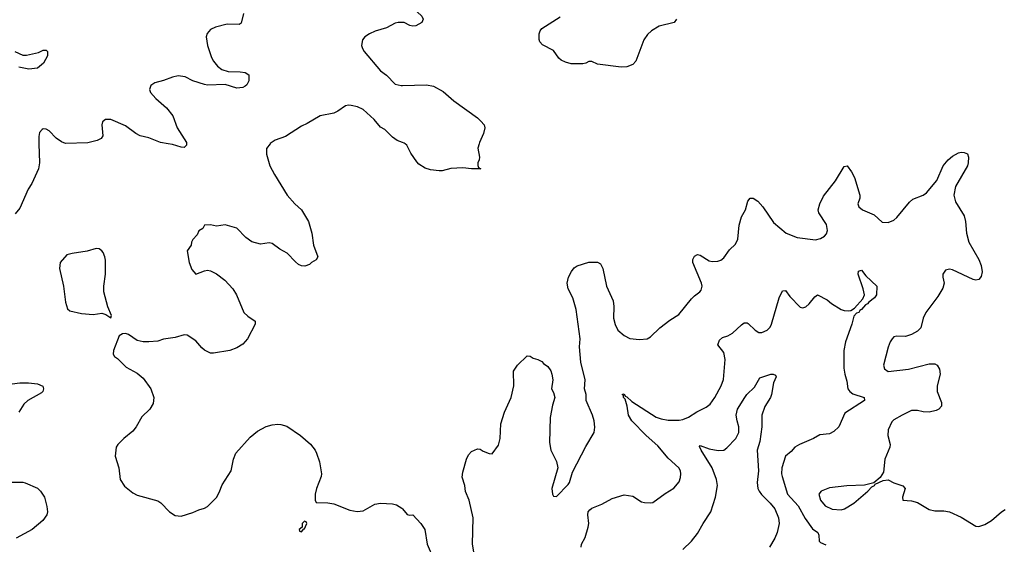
# Model space of a CAD drawing. Header units: inches. Extents: x 2143765 to 2212928, y 878963 to 1017374.
# Tile 57 of 256: x 2167389 to 2174103, y 917268 to 920847. Entities that reach past the tile are written whole.
import ezdxf

# ---------------------------------------------------------------- set-up
doc = ezdxf.new("R2010")
doc.units = ezdxf.units.IN
doc.header["$MEASUREMENT"] = 0
for name, color, linetype in [('C1961', 7, 'Continuous'), ('C1962', 7, 'Continuous'), ('C1971', 7, 'Continuous'), ('C1972', 7, 'Continuous')]:
    doc.layers.add(name, color=color, linetype=linetype)

msp = doc.modelspace()

# ---------------------------------------------------------------- linework, layer by layer
at = {"layer": 'C1961', "color": 5}
for points, elevation in [([(2167520, 920000), (2167523.1, 919870), (2167517.6, 919830), (2167472, 919730), (2167446.7, 919690), (2167390, 919561.2), (2167357.2, 919522.8)], 460), ([(2169096.2, 920000), (2169072.8, 919967.2), (2169073, 919930), (2169095.5, 919850), (2169126, 919790), (2169213, 919650), (2169265.5, 919590), (2169310.4, 919550), (2169359.1, 919470), (2169380.5, 919390), (2169391.7, 919310), (2169422, 919230), (2169410.4, 919209.6), (2169378, 919190), (2169364, 919176), (2169334, 919166), (2169310, 919167.3), (2169290, 919177), (2169270, 919194.5), (2169213.2, 919253.2), (2169162.6, 919282.6), (2169110, 919321.2), (2169090, 919325.2), (2169030, 919316), (2168972.1, 919332.1), (2168930, 919361.2), (2168870, 919424), (2168790, 919448), (2168730, 919438), (2168690, 919448), (2168650, 919446), (2168638, 919422), (2168610, 919406), (2168599.8, 919380.2), (2168570, 919348), (2168561, 919330), (2168558, 919310), (2168532, 919270), (2168544, 919190), (2168562.5, 919142.5), (2168590, 919112), (2168650, 919134.8), (2168670, 919138.8), (2168690, 919134), (2168730, 919114), (2168786.8, 919070), (2168842, 919010), (2168868, 918970), (2168918, 918850), (2168943.6, 918823.6), (2168994, 918790), (2168994, 918770), (2168942.8, 918670), (2168910, 918633.2), (2168870, 918609.3), (2168822, 918590), (2168710, 918573.2), (2168690, 918573.2), (2168650, 918593.2), (2168630, 918609.2), (2168590, 918657), (2168530, 918696), (2168510, 918697), (2168450, 918679.3), (2168370, 918666.6), (2168330, 918655.1), (2168270, 918649.5), (2168230, 918649.5), (2168190, 918659.5), (2168130, 918698.4), (2168110, 918705.6), (2168090, 918704.2), (2168066.4, 918690), (2168027.7, 918590), (2168025.2, 918565.2), (2168036, 918550), (2168056.4, 918536.4), (2168115.9, 918475.9), (2168190, 918434.8), (2168230, 918401), (2168282.8, 918330), (2168304, 918270), (2168299.1, 918230), (2168276.3, 918190), (2168221, 918139), (2168183.8, 918070), (2168159.9, 918040.1), (2168098, 917990), (2168058.8, 917950), (2168046.8, 917930), (2168040.7, 917870), (2168064.9, 917790), (2168074, 917710), (2168104.1, 917664.1), (2168159.9, 917619.9), (2168190, 917604), (2168330, 917566), (2168350.7, 917550.7), (2168410.8, 917490), (2168450, 917464), (2168490, 917460.7), (2168570, 917484.9), (2168610, 917504), (2168650, 917514.8), (2168670, 917526.8), (2168730, 917586.8), (2168750, 917621), (2168770, 917674.8), (2168831.8, 917770), (2168846.6, 917850), (2168862.7, 917890), (2168961.3, 917998.7), (2169010, 918040.4), (2169070, 918072.4), (2169110, 918083.1), (2169150, 918087), (2169170, 918086.4), (2169210, 918074), (2169302.8, 918010), (2169372.5, 917952.5), (2169404, 917910), (2169413.4, 917890), (2169434, 917830), (2169446, 917750), (2169445.5, 917730), (2169413, 917650), (2169404, 917610), (2169404.7, 917570), (2169410, 917554), (2169490, 917550.7), (2169530, 917543.8), (2169641, 917501), (2169690, 917491.6), (2169730, 917496.5), (2169810, 917542.4), (2169850, 917548.2), (2169930, 917544.9), (2169958.3, 917538.3), (2169995.6, 917515.6), (2170000, 917509.9)], 480), ([(2168526.4, 920000), (2168527.3, 919990), (2168510, 919975.1), (2168490, 919976.2), (2168430, 919995.6), (2168401.9, 920000)], 460), ([(2167270, 918353.1), (2167390.4, 918370.4), (2167450, 918370.5), (2167510, 918364), (2167546, 918346), (2167551.3, 918330), (2167546, 918310), (2167538.5, 918301.5), (2167444.7, 918250), (2167416.7, 918223.3), (2167382, 918170)], 460), ([(2167270, 917691.3), (2167410, 917691.6), (2167427, 917687), (2167510, 917650.5), (2167530, 917630.7), (2167559.1, 917590), (2167574.4, 917525.6), (2167578.8, 917490), (2167574, 917470), (2167546.8, 917430), (2167473.4, 917370), (2167364, 917310)], 460)]:
    msp.add_lwpolyline(points, dxfattribs=dict(at, elevation=elevation))
at = {"layer": 'C1961', "color": 5, "elevation": 480}
for points in [[(2167910, 919285.1), (2167850, 919267.3), (2167747.3, 919252.7), (2167710, 919242), (2167666, 919190), (2167660.7, 919150), (2167688.6, 919028.6), (2167700.7, 918920.7), (2167714.4, 918874.4), (2167730, 918861), (2167810, 918843.1), (2167890, 918835.5), (2167950, 918844.7), (2167976, 918836), (2168010, 918814), (2168015.3, 918830), (2167989.3, 918889.3), (2167963.5, 918990), (2167963.5, 919030), (2167973.6, 919110), (2167973.1, 919206.9), (2167969.6, 919230), (2167958, 919258), (2167949.3, 919270), (2167930, 919282.9)], [(2169330, 917426), (2169314, 917410), (2169314, 917386), (2169294, 917370), (2169298, 917358), (2169310, 917354), (2169326, 917374), (2169330, 917374), (2169338, 917390), (2169346, 917410), (2169342, 917422)]]:
    msp.add_lwpolyline(points, close=True, dxfattribs=at)
at = {"layer": 'C1962', "color": 5}
for points, elevation in [([(2168914.8, 920890), (2168898, 920822), (2168886.4, 920813.6), (2168803.4, 920816.6), (2168724.7, 920795.3), (2168690, 920779.5), (2168667, 920753), (2168659.5, 920730), (2168670.3, 920670), (2168697.3, 920590), (2168710, 920564.9), (2168738, 920530), (2168767.9, 920507.9), (2168810, 920492.6), (2168891.6, 920491.6), (2168926, 920486), (2168951.3, 920470), (2168950.7, 920430), (2168938, 920402), (2168927.5, 920392.5), (2168910, 920385.2), (2168870, 920380.9), (2168790, 920404.2), (2168670, 920400.5), (2168650, 920404.2), (2168570, 920429.5), (2168517.2, 920457.2), (2168470, 920464.5), (2168430, 920454.5), (2168370, 920431.6), (2168310, 920417), (2168282.4, 920397.6), (2168273.4, 920370), (2168280.5, 920350), (2168317.1, 920310), (2168390, 920245.5), (2168434, 920190), (2168461.6, 920110), (2168525.5, 920010), (2168526.4, 920000)], 460), ([(2170000, 920827.2), (2169970, 920826.6), (2169950, 920822.6), (2169890, 920792.4), (2169812.2, 920767.8), (2169774, 920750), (2169742.8, 920730), (2169727.3, 920710), (2169720.5, 920670), (2169725.5, 920650), (2169737.1, 920630), (2169850, 920497.3), (2169890, 920468), (2169950, 920407.2), (2169990, 920398), (2170000, 920398.3)], 480), ([(2167354.9, 920630), (2167410, 920604.6), (2167435.4, 920604.6), (2167516.6, 920623.4), (2167550, 920638.8), (2167570, 920638), (2167578, 920630), (2167579.6, 920600.4), (2167551.3, 920550), (2167510, 920517.2), (2167450.5, 920509.5), (2167382.3, 920522.3)], 440), ([(2170000, 920009.6), (2169963.9, 920023.9), (2169930, 920046.6), (2169878, 920098), (2169850, 920114.5), (2169805.9, 920165.9), (2169730, 920234.7), (2169693.2, 920253.2), (2169650, 920261), (2169630, 920263.1), (2169610, 920258.3), (2169558.2, 920221.8), (2169530, 920209.7), (2169438.8, 920190), (2169350, 920138), (2169310, 920120.7), (2169201, 920050), (2169130, 920024.2), (2169097.7, 920002.2), (2169096.2, 920000)], 480), ([(2168401.9, 920000), (2168350, 920008.2), (2168270, 920040.5), (2168210, 920054.7), (2168180.7, 920070), (2168110, 920123), (2168010, 920165.6), (2167974.9, 920165.1), (2167954, 920150), (2167948, 920130), (2167955.1, 920055.1), (2167943.4, 920036.6), (2167917.3, 920022.7), (2167853.5, 920006.5), (2167701.6, 920001.6), (2167673.9, 920013.9), (2167638.5, 920038.5), (2167590, 920089.2), (2167570, 920099), (2167550, 920102), (2167542, 920098), (2167523.5, 920076.5), (2167518.8, 920050), (2167520, 920000)], 460)]:
    msp.add_lwpolyline(points, dxfattribs=dict(at, elevation=elevation))
at = {"layer": 'C1971', "color": 5}
for points, elevation in [([(2170522, 920000), (2170513.4, 919970), (2170524.7, 919910), (2170522, 919890), (2170512, 919870), (2170512.7, 919852.7), (2170518, 919838), (2170534, 919830), (2170470.9, 919829.1), (2170410, 919836), (2170330, 919832.7), (2170270, 919816), (2170250, 919815.1), (2170190, 919822.7), (2170153.6, 919833.6), (2170110, 919862), (2170096.5, 919876.5), (2170056.6, 919936.6), (2170029.5, 919990), (2170017, 920000)], 480), ([(2170489.6, 917190), (2170476.9, 917270), (2170480.5, 917450), (2170453.3, 917570), (2170429.8, 917629.7), (2170424, 917670), (2170407, 917727), (2170410, 917761), (2170435.4, 917850), (2170450, 917879.1), (2170470, 917902), (2170510, 917920.7), (2170530, 917917.3), (2170550, 917902.8), (2170590, 917886.8), (2170610, 917886), (2170654.2, 917945.8), (2170666.2, 917990), (2170670, 918090.8), (2170694.6, 918170), (2170741, 918270), (2170759.6, 918350), (2170755.1, 918450), (2170782.7, 918490), (2170850, 918554.8), (2170870, 918550.8), (2170890, 918538.8), (2170922, 918530), (2170950, 918516), (2170961.6, 918501.6), (2170990, 918480.7), (2171010, 918450.8), (2171017, 918430), (2171023.7, 918390), (2171016.4, 918330), (2171030, 918304.7), (2171037.1, 918270), (2171021.7, 918218.3), (2171007, 918133), (2171002.4, 917962.4), (2171011.8, 917910), (2171050, 917834), (2171059.5, 917790), (2171018.4, 917650), (2171022, 917610), (2171030, 917596), (2171050, 917594.8), (2171130, 917675.5), (2171138.9, 917690), (2171159.5, 917760.5), (2171250, 917934.8), (2171307, 918030), (2171311.5, 918068.5), (2171306, 918110), (2171295.1, 918150), (2171251.5, 918250), (2171251.3, 918290), (2171240.4, 918330), (2171245.3, 918390), (2171214.5, 918510), (2171205.6, 918614.4), (2171209.7, 918670.3), (2171183, 918870), (2171161.6, 918950), (2171129.6, 919010), (2171122, 919050), (2171132.3, 919090), (2171152.3, 919130), (2171170, 919153.4), (2171191.4, 919168.6), (2171270, 919192.4), (2171330, 919194), (2171350, 919181), (2171364.9, 919150), (2171390.4, 919030), (2171435.8, 918930), (2171441.1, 918890), (2171437, 918810), (2171448.8, 918768.8), (2171468, 918730), (2171510, 918692.7), (2171550, 918673), (2171614.8, 918665.2), (2171668, 918670), (2171690, 918682.8), (2171755, 918745), (2171822.7, 918797.3), (2171883.1, 918836.9), (2171970, 918942), (2171990, 918962.8), (2172027.6, 918990), (2172037, 919003), (2172042.3, 919030), (2172039.3, 919050), (2171978.5, 919190), (2171979.4, 919210), (2171990, 919232.9), (2172010, 919244.4), (2172030, 919241.5), (2172090, 919202.3), (2172110, 919198), (2172150, 919200.4), (2172170, 919206.4), (2172190, 919222), (2172230, 919277.3), (2172270, 919314.8), (2172285.6, 919350), (2172295.5, 919444.5), (2172310, 919501), (2172337.6, 919550), (2172355.1, 919610), (2172370, 919630.3), (2172390, 919630.3), (2172421.6, 919610), (2172456.4, 919570), (2172530, 919463.8), (2172616, 919390), (2172690, 919362), (2172815.3, 919344.7), (2172850, 919353.4), (2172876, 919370), (2172890, 919386.8), (2172896.3, 919410), (2172889.6, 919450), (2172837.6, 919530), (2172834, 919550), (2172845.6, 919590), (2172870, 919644), (2172952.3, 919747.8), (2173010, 919846), (2173030.8, 919850), (2173060.7, 919810), (2173082, 919770), (2173118, 919650), (2173118, 919630), (2173103.7, 919590), (2173111.8, 919570), (2173137.1, 919550), (2173215, 919515), (2173270, 919466), (2173310, 919463.7), (2173350, 919479.5), (2173370, 919497.6), (2173457.2, 919602.8), (2173478.3, 919621.7), (2173549.8, 919650.2), (2173573.4, 919666.6), (2173642.6, 919750), (2173685.6, 919850), (2173719.3, 919890), (2173750, 919915.5), (2173790, 919938.4), (2173810, 919943.8), (2173830, 919941.6), (2173851.8, 919931.8), (2173859.3, 919910), (2173857.6, 919870), (2173852.2, 919850), (2173770.3, 919710), (2173758.5, 919650), (2173770, 919604.9), (2173828.4, 919510), (2173838.7, 919470), (2173844.6, 919390), (2173862, 919330), (2173928.8, 919210), (2173946.4, 919170), (2173952.4, 919127.6), (2173945.5, 919094.5), (2173930, 919074), (2173910, 919069.6), (2173890, 919073.6), (2173750, 919139.5), (2173730, 919146), (2173702, 919138), (2173684, 919110), (2173683, 919090), (2173692.7, 919050), (2173683.4, 919016.6), (2173650, 918959.3), (2173568.2, 918850), (2173550.5, 918810), (2173534, 918746), (2173510, 918722.7), (2173470, 918699.5), (2173430, 918686.6), (2173370, 918689.2), (2173350, 918682.7), (2173337.3, 918670), (2173323.8, 918650), (2173310, 918614), (2173279.5, 918490), (2173285.1, 918465.1), (2173310, 918447.9), (2173450, 918462), (2173590, 918498.9), (2173630, 918499.1), (2173646, 918490), (2173662, 918462), (2173666, 918430), (2173646, 918350), (2173645.5, 918310), (2173675.9, 918235.9), (2173674.8, 918210), (2173656, 918190), (2173639, 918181), (2173590.4, 918169.6), (2173550, 918171.3), (2173510, 918181.3), (2173470, 918180.7), (2173406, 918150), (2173350, 918118), (2173335.6, 918104.4), (2173310.4, 918049.6), (2173308.4, 918010), (2173324.4, 917950), (2173322.4, 917930), (2173287.7, 917850), (2173278.4, 917761.6), (2173256.3, 917723.7), (2173212.7, 917687.3), (2173150, 917671.5), (2173030, 917668), (2172910, 917653.3), (2172854.8, 917630), (2172839.3, 917610), (2172850.3, 917570), (2172882, 917530), (2172930, 917508.4), (2172990, 917503), (2173012.8, 917510), (2173077.7, 917550), (2173172.6, 917630), (2173200.1, 917659.9), (2173219, 917670), (2173222, 917678), (2173276.2, 917703.8), (2173310, 917707.7), (2173350, 917687.7), (2173410, 917667.3), (2173427.3, 917650), (2173408.2, 917590), (2173412, 917570), (2173470, 917565.3), (2173510, 917553.7), (2173590, 917505.3), (2173630, 917497.6), (2173690, 917496.5), (2173730, 917490.3), (2173810, 917452.8), (2173910, 917392.8), (2173930, 917390.2), (2173970, 917403.6), (2174015.4, 917430), (2174083, 917490), (2174110, 917505.8)], 480), ([(2171217, 917250), (2171220.7, 917270), (2171244.9, 917315.1), (2171264.8, 917384.8), (2171269.6, 917410), (2171262.3, 917470), (2171266, 917490), (2171275.9, 917504.1), (2171290, 917514.9), (2171357.8, 917542.2), (2171430, 917582), (2171510, 917604.9), (2171570, 917596.3), (2171630, 917559.1), (2171650, 917552.7), (2171689.5, 917550.5), (2171705.4, 917554.6), (2171790, 917615.5), (2171850, 917650.6), (2171885.3, 917694.7), (2171895.6, 917724.4), (2171898, 917750), (2171894.7, 917770), (2171884.7, 917790), (2171810, 917856.8), (2171739.8, 917939.8), (2171660.4, 918010), (2171563.5, 918110), (2171540.8, 918150), (2171531.3, 918211.3), (2171518.4, 918258.4), (2171507.3, 918270), (2171505.6, 918285.6), (2171498, 918290), (2171510, 918294), (2171518, 918278), (2171530, 918274), (2171562.5, 918242.5), (2171730, 918136.5), (2171763.7, 918123.7), (2171810, 918115.8), (2171885.1, 918114.9), (2171910, 918119.5), (2171950, 918135.3), (2172006.9, 918173.1), (2172070, 918204.6), (2172096.6, 918223.4), (2172130, 918270.4), (2172173.3, 918350), (2172187.3, 918392.7), (2172199.2, 918530), (2172190, 918576), (2172149.4, 918630), (2172160.1, 918659.9), (2172181.4, 918678.6), (2172217.2, 918690), (2172250, 918708.4), (2172310, 918766), (2172330, 918778), (2172350, 918779.1), (2172355.6, 918775.6), (2172404, 918730), (2172430, 918712.7), (2172450, 918712.2), (2172487, 918730), (2172505.6, 918750), (2172515.4, 918770), (2172567.6, 918950), (2172590, 918997.3), (2172610, 919000.7), (2172639.6, 918959.6), (2172710, 918887), (2172730, 918882.3), (2172750, 918889.1), (2172771.8, 918908.3), (2172810, 918955.8), (2172830, 918970.4), (2172896, 918936), (2172924.9, 918910), (2172990, 918870.4), (2173010, 918863), (2173039, 918861), (2173056.4, 918863.6), (2173080.4, 918879.6), (2173138, 918942), (2173149, 918970), (2173141.2, 919010), (2173106, 919110), (2173109.2, 919130.8), (2173130, 919138), (2173158.8, 919098.8), (2173234, 919030), (2173230.5, 918970.5), (2173217.1, 918950), (2173179.3, 918920.7), (2173170, 918907.8), (2173157.1, 918902.9), (2173130, 918869.4), (2173116.8, 918863.2), (2173110, 918849.2), (2173095.3, 918844.7), (2173076, 918824), (2173063.8, 918770), (2173020.3, 918650), (2173008.8, 918590), (2173008.9, 918470), (2173014.7, 918430), (2173030, 918381), (2173036.9, 918330), (2173050.3, 918310), (2173070, 918295.2), (2173147.3, 918270), (2173150.7, 918250), (2173016.2, 918163.8), (2172974.4, 918070), (2172941.1, 918038.9), (2172910, 918022.9), (2172844.6, 918015.4), (2172801, 917990), (2172706, 917950), (2172674.8, 917930), (2172650, 917901.2), (2172610, 917869), (2172586.9, 917790), (2172583.5, 917750), (2172587.5, 917730), (2172625.7, 917610), (2172697.7, 917530), (2172745.4, 917445.4), (2172795.1, 917375.1), (2172830.4, 917350), (2172838.4, 917330), (2172840.7, 917290), (2172850, 917280.7), (2172885.8, 917265.8)], 460), ([(2171910, 917232), (2171970.9, 917290), (2172010, 917343.1), (2172048.5, 917411.5), (2172101, 917490), (2172134.3, 917590), (2172147.9, 917670), (2172141.4, 917710), (2172110.8, 917790.8), (2172035.1, 917910), (2172023.9, 917936.1), (2172030, 917942.8), (2172090, 917919), (2172152.3, 917907.8), (2172190, 917911.6), (2172210, 917926), (2172271.4, 917990), (2172293.6, 918030), (2172293.8, 918070), (2172280.5, 918110), (2172274, 918150), (2172284.2, 918190), (2172334.3, 918270), (2172348.2, 918290), (2172399.1, 918340.9), (2172435.1, 918404.9), (2172510, 918428.4), (2172528, 918428), (2172542, 918422), (2172547.3, 918410), (2172530.2, 918369.8), (2172516, 918290), (2172508.7, 918270), (2172470, 918207.3), (2172450.2, 918150), (2172449.3, 918070), (2172435.2, 917970), (2172417.6, 917910), (2172426.3, 917770), (2172418, 917690), (2172422.7, 917650), (2172431.2, 917630), (2172447.2, 917607.2), (2172506.9, 917550), (2172538.6, 917510), (2172563.6, 917450), (2172568.1, 917410), (2172555, 917350), (2172537.2, 917310), (2172500.8, 917250)], 440), ([(2170000, 917509.9), (2170030, 917471), (2170046.8, 917466.8), (2170070.6, 917470.6), (2170124.7, 917410), (2170151, 917370), (2170167.3, 917270), (2170210.5, 917170)], 480)]:
    msp.add_lwpolyline(points, dxfattribs=dict(at, elevation=elevation))
at = {"layer": 'C1972', "color": 5, "elevation": 480}
for points in [[(2170000, 921132), (2170050, 921110.7), (2170055.5, 921075.5), (2170052, 920990), (2170057, 920970), (2170074.6, 920934.6), (2170100.3, 920900.3), (2170130.7, 920870), (2170140.7, 920850), (2170131.9, 920828.1), (2170090, 920805.1), (2170070, 920802), (2170050, 920807.3), (2170010, 920827.3), (2170000, 920827.2)], [(2171868, 920850), (2171852.9, 920827.1), (2171750, 920801.7), (2171697.6, 920770), (2171670, 920745.4), (2171644.9, 920710), (2171590, 920564), (2171570, 920540.9), (2171530, 920526), (2171490, 920523), (2171330, 920544.5), (2171290, 920561.2), (2171270, 920561.2), (2171250, 920549.2), (2171230, 920545.2), (2171150, 920546.6), (2171110, 920557), (2171081.2, 920570), (2171065.3, 920585.3), (2171030, 920636.2), (2170954.9, 920674.9), (2170936.9, 920696.9), (2170931.4, 920711.4), (2170931.2, 920750), (2170938, 920770), (2170950, 920786), (2171074, 920866)], [(2170000, 920398.3), (2170163.4, 920403.4), (2170210, 920393.4), (2170276.9, 920356.9), (2170350, 920293), (2170510, 920178), (2170534.4, 920154.4), (2170556, 920130), (2170561, 920110), (2170550.9, 920070.9), (2170524.9, 920010), (2170522, 920000)], [(2170017, 920000), (2170010, 920005.6), (2170000, 920009.6)]]:
    msp.add_lwpolyline(points, dxfattribs=at)

doc.saveas('drawing.dxf')
